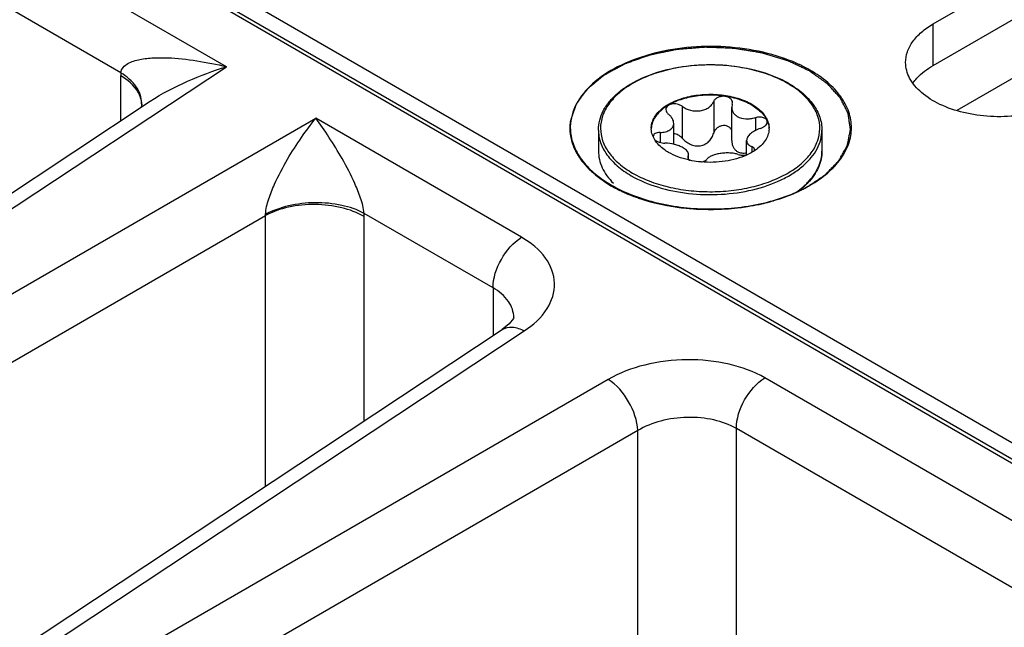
# Model space of a CAD drawing. Header units: inches. Extents: x 0 to 34, y 0 to 22.
# Tile 27 of 145: x 2.232 to 2.928, y 16.156 to 16.585. Entities that reach past the tile are written whole.
import ezdxf

# ---------------------------------------------------------------- set-up
doc = ezdxf.new("R2010")
doc.units = ezdxf.units.IN
doc.header["$LTSCALE"] = 1.87
doc.header["$MEASUREMENT"] = 0
doc.layers.get('0').update_dxf_attribs({"linetype": 'CONTINUOUS'})
doc.layers.add('02___PRT_ALL_AXES', color=7, linetype='CONTINUOUS')
doc.layers.add('COSMETIC', color=7, linetype='CONTINUOUS')

msp = doc.modelspace()

# ---------------------------------------------------------------- linework, layer by layer
at = {"color": 7, "linetype": 'CONTINUOUS'}
for p, q in [((3.55047, 15.92929), (1.74788, 16.97008)), ((1.8573, 16.89281), (3.35579, 16.0276)), ((1.86118, 16.89328), (3.35825, 16.02889)), ((2.37777, 16.55154), (1.96917, 16.78746)), ((2.30322, 16.54722), (1.94902, 16.75173)), ((1.94445, 16.26513), (2.37777, 16.55154)), ((2.95259, 16.55446), (2.89408, 16.52068)), ((2.30318, 16.51348), (2.30318, 16.54505)), ((1.9289, 16.26609), (2.32386, 16.52715)), ((2.31789, 16.52521), (2.31757, 16.52299)), ((2.31789, 16.52521), (2.3179, 16.52524)), ((2.3179, 16.52524), (2.3179, 16.52588)), ((2.69988, 16.52358), (2.69988, 16.5012)), ((2.72222, 16.52703), (2.72222, 16.50465)), ((2.73533, 16.525), (2.73496, 16.52276)), ((2.73533, 16.525), (2.73552, 16.52612)), ((2.73496, 16.49952), (2.73496, 16.52276)), ((1.97621, 16.2468), (2.44089, 16.5151)), ((2.58641, 16.43107), (2.44089, 16.5151)), ((2.69398, 16.49677), (2.69398, 16.51154)), ((2.75169, 16.51556), (2.75169, 16.50649)), ((2.68429, 16.50513), (2.68429, 16.49807)), ((2.68052, 16.49998), (2.67936, 16.5022)), ((2.74551, 16.48927), (2.74551, 16.49936)), ((2.70416, 16.48812), (2.70453, 16.4895)), ((2.70453, 16.48626), (2.70453, 16.4895)), ((2.74921, 16.49509), (2.74921, 16.49117)), ((2.75083, 16.4921), (2.75107, 16.49301)), ((2.70416, 16.48812), (2.70397, 16.48743)), ((2.70416, 16.48812), (2.70416, 16.48684)), ((2.70448, 16.48625), (2.7053, 16.48556)), ((2.56626, 16.39534), (2.47514, 16.44795)), ((1.99707, 16.21066), (2.40545, 16.44644)), ((2.40545, 16.25529), (2.40545, 16.44644)), ((2.47517, 16.30138), (2.47517, 16.44574)), ((2.56626, 16.39534), (2.56626, 16.36158)), ((2.58096, 16.37418), (2.58096, 16.3742)), ((2.19198, 16.1142), (2.57282, 16.36592)), ((2.20753, 16.11324), (2.58834, 16.36494)), ((2.64766, 16.33069), (2.23928, 16.0949)), ((3.11257, 16.12728), (2.7584, 16.33177)), ((2.66852, 16.29455), (2.26015, 16.05876)), ((2.66852, 15.78264), (2.66852, 16.29455)), ((2.73825, 15.84052), (2.73825, 16.29604)), ((3.09242, 16.09155), (2.73825, 16.29604))]:
    msp.add_line(p, q, dxfattribs=at)
msp.add_lwpolyline([(2.58096, 16.3742), (2.58073, 16.37365), (2.57777, 16.36984), (2.57282, 16.36592)], dxfattribs=at)
for centre, radius, start, end in [((2.37649, 16.54506), 0.0733, 178.30679, 180.00727), ((2.73828, 16.47686), 0.07254, 59.52563, 59.99895), ((2.73787, 16.47494), 0.07485, 59.99898, 60.46389), ((2.65408, 16.50847), 0.03321, 178.47187, 185.98201), ((2.69201, 16.50804), 0.0139, 180.00434, 182.46404), ((2.74749, 16.50804), 0.01389, 357.5183, 0.00342), ((2.68145, 16.5022), 0.00201, 178.53931, 179.99593), ((2.74308, 16.50294), 0.01391, 280.09163, 280.92187), ((2.72644, 16.53108), 0.04606, 294.53076, 294.7925), ((2.73167, 16.52162), 0.03523, 303.02585, 304.06673), ((2.7185, 16.5473), 0.0632, 257.17636, 257.93979), ((2.75269, 16.50469), 0.05015, 312.05452, 315.8228), ((2.37753, 16.44788), 0.02796, 357.06154, 358.79208), ((2.39812, 16.44573), 0.07706, 0.00722, 1.6488)]:
    msp.add_arc(centre, radius, start, end, dxfattribs=at)
for points, knots in [([(2.781, 16.55388), (2.77337, 16.55728), (2.75677, 16.5626), (2.73047, 16.56626), (2.70343, 16.56575), (2.6776, 16.56109), (2.65482, 16.55261), (2.63666, 16.54083), (2.62435, 16.52628), (2.62102, 16.51475), (2.62088, 16.50936)], [0, 0, 0, 0, 0.134485, 0.278675, 0.42568, 0.568091, 0.699246, 0.814538, 0.913123, 1, 1, 1, 1]), ([(2.30322, 16.54722), (2.30333, 16.54862), (2.30456, 16.55137), (2.3081, 16.55395), (2.31221, 16.55566), (2.31829, 16.55716), (2.32637, 16.55798), (2.33984, 16.55795), (2.35712, 16.55604), (2.37087, 16.55324), (2.37777, 16.55154)], [0, 0, 0, 0, 0.053008, 0.106382, 0.162502, 0.22098, 0.342825, 0.469213, 0.730552, 1, 1, 1, 1]), ([(2.32386, 16.52715), (2.33222, 16.53267), (2.34992, 16.54172), (2.36847, 16.54864), (2.37777, 16.55154)], [0, 0, 0, 0, 0.506788, 1, 1, 1, 1]), ([(2.64076, 16.50683), (2.64076, 16.50914), (2.64137, 16.51386), (2.64403, 16.52065), (2.64834, 16.52705), (2.65414, 16.53295), (2.66131, 16.53824), (2.6728, 16.54457), (2.68963, 16.55027), (2.7116, 16.55345), (2.73423, 16.55293), (2.75569, 16.54874), (2.7689, 16.54338), (2.77476, 16.54006)], [0, 0, 0, 0, 0.044101, 0.089755, 0.138275, 0.190572, 0.247105, 0.307917, 0.440731, 0.584005, 0.730204, 0.871228, 1, 1, 1, 1]), ([(2.77455, 16.53968), (2.7708, 16.54185), (2.7626, 16.54567), (2.74925, 16.54973), (2.73478, 16.55223), (2.71976, 16.55308), (2.70473, 16.55223), (2.69026, 16.54974), (2.67689, 16.54567), (2.66512, 16.54019), (2.65536, 16.53347), (2.64799, 16.52572), (2.64332, 16.51713), (2.64171, 16.50803), (2.64333, 16.49893), (2.648, 16.49035), (2.65537, 16.4826), (2.66154, 16.47836), (2.66494, 16.47639)], [0, 0, 0, 0, 0.066555, 0.138371, 0.213978, 0.291569, 0.369176, 0.444823, 0.51669, 0.583295, 0.643689, 0.697716, 0.746311, 0.791692, 0.837068, 0.885647, 0.939646, 1, 1, 1, 1]), ([(2.79051, 16.54905), (2.78976, 16.54948), (2.78665, 16.55122), (2.78345, 16.55278), (2.781, 16.55388)], [0, 0, 0, 0, 0.244126, 1, 1, 1, 1]), ([(2.31715, 16.52949), (2.3167, 16.53099), (2.31378, 16.53751), (2.30795, 16.5423), (2.30318, 16.54505)], [0, 0, 0, 0, 0.221814, 1, 1, 1, 1]), ([(2.3179, 16.52588), (2.31787, 16.52992), (2.31449, 16.53884), (2.30737, 16.54466), (2.30322, 16.54722)], [0, 0, 0, 0, 0.452177, 1, 1, 1, 1]), ([(2.7905, 16.4679), (2.79486, 16.47042), (2.80278, 16.47586), (2.81223, 16.4858), (2.81822, 16.4968), (2.82029, 16.50847), (2.81822, 16.52014), (2.81224, 16.53114), (2.80278, 16.54108), (2.79487, 16.54653), (2.79051, 16.54905)], [0, 0, 0, 0, 0.144902, 0.274532, 0.391127, 0.500014, 0.608905, 0.725473, 0.855134, 1, 1, 1, 1]), ([(2.66494, 16.47639), (2.66868, 16.47424), (2.67685, 16.47043), (2.69016, 16.46637), (2.70457, 16.46386), (2.71955, 16.463), (2.73454, 16.46382), (2.74897, 16.46629), (2.76233, 16.47031), (2.77411, 16.47574), (2.78389, 16.48241), (2.79132, 16.49012), (2.79606, 16.49865), (2.79778, 16.50771), (2.79628, 16.5168), (2.79175, 16.52538), (2.78451, 16.53314), (2.77843, 16.53741), (2.77507, 16.53938)], [0, 0, 0, 0, 0.066549, 0.138348, 0.213935, 0.291519, 0.369143, 0.444841, 0.516801, 0.583541, 0.644104, 0.698309, 0.747051, 0.792496, 0.837812, 0.886209, 0.939945, 1, 1, 1, 1]), ([(2.77529, 16.53976), (2.77878, 16.53774), (2.78513, 16.53336), (2.79275, 16.52535), (2.79685, 16.51774), (2.79846, 16.51151), (2.79873, 16.50838), (2.79873, 16.50683)], [0, 0, 0, 0, 0.28628, 0.544217, 0.778542, 0.890158, 1, 1, 1, 1]), ([(2.67811, 16.50804), (2.67811, 16.50922), (2.67843, 16.51165), (2.67982, 16.51516), (2.68208, 16.51849), (2.68634, 16.52276), (2.69359, 16.52718), (2.70402, 16.53066), (2.71572, 16.5323), (2.72775, 16.53197), (2.73912, 16.5297), (2.7461, 16.52682), (2.74918, 16.52504)], [0, 0, 0, 0, 0.042862, 0.087493, 0.135329, 0.187294, 0.30456, 0.43823, 0.582575, 0.729729, 0.871319, 1, 1, 1, 1]), ([(2.74918, 16.52443), (2.74614, 16.52619), (2.73924, 16.52905), (2.72801, 16.53133), (2.7161, 16.53172), (2.70449, 16.53016), (2.69409, 16.52679), (2.6868, 16.5225), (2.68246, 16.51832), (2.6801, 16.51506), (2.67859, 16.51162), (2.67817, 16.50921), (2.67812, 16.50804)], [0, 0, 0, 0, 0.128163, 0.269121, 0.415736, 0.559844, 0.693722, 0.811637, 0.86401, 0.912225, 0.957112, 1, 1, 1, 1]), ([(2.73552, 16.52612), (2.73552, 16.52669), (2.73519, 16.5279), (2.73387, 16.52933), (2.73196, 16.5303), (2.72968, 16.53074), (2.72729, 16.53061), (2.72507, 16.52991), (2.72327, 16.52873), (2.72246, 16.52761), (2.72222, 16.52703)], [0, 0, 0, 0, 0.10112, 0.212092, 0.338575, 0.477847, 0.62183, 0.760946, 0.887713, 1, 1, 1, 1]), ([(2.69988, 16.52358), (2.69887, 16.52432), (2.69643, 16.52532), (2.69321, 16.52539), (2.69089, 16.52468), (2.68953, 16.52383), (2.68863, 16.52268), (2.68842, 16.52177), (2.68842, 16.52134)], [0, 0, 0, 0, 0.275206, 0.558246, 0.687648, 0.802874, 0.904766, 1, 1, 1, 1]), ([(2.69988, 16.52358), (2.70164, 16.52227), (2.70585, 16.5204), (2.71158, 16.52008), (2.71591, 16.52121), (2.7187, 16.52267), (2.72088, 16.52461), (2.72188, 16.52621), (2.72222, 16.52703)], [0, 0, 0, 0, 0.25814, 0.528489, 0.659041, 0.781895, 0.89544, 1, 1, 1, 1]), ([(2.74918, 16.52504), (2.75057, 16.52423), (2.75315, 16.52253), (2.75647, 16.51955), (2.75901, 16.5163), (2.76017, 16.51392), (2.76058, 16.51273)], [0, 0, 0, 0, 0.281445, 0.540726, 0.779019, 1, 1, 1, 1]), ([(2.74918, 16.52443), (2.75052, 16.52366), (2.75302, 16.52202), (2.75715, 16.51838), (2.75948, 16.51501), (2.76039, 16.51265)], [0, 0, 0, 0, 0.280914, 0.540607, 1, 1, 1, 1]), ([(2.68842, 16.52134), (2.68842, 16.52074), (2.68883, 16.51944), (2.68973, 16.51847), (2.69027, 16.51803)], [0, 0, 0, 0, 0.461213, 1, 1, 1, 1]), ([(2.69398, 16.51154), (2.69398, 16.5127), (2.69337, 16.51454), (2.69186, 16.5166), (2.69084, 16.51757), (2.69027, 16.51803)], [0, 0, 0, 0, 0.454627, 0.715995, 1, 1, 1, 1]), ([(2.73496, 16.52276), (2.73496, 16.52214), (2.73514, 16.52089), (2.73593, 16.51914), (2.73722, 16.51759), (2.73833, 16.51679), (2.73894, 16.51644)], [0, 0, 0, 0, 0.237077, 0.477975, 0.73038, 1, 1, 1, 1]), ([(2.73894, 16.51644), (2.74072, 16.51541), (2.74397, 16.51465), (2.74831, 16.5148), (2.75057, 16.51525), (2.75169, 16.51556)], [0, 0, 0, 0, 0.472231, 0.733478, 1, 1, 1, 1]), ([(2.40548, 16.44729), (2.40554, 16.451), (2.4075, 16.45828), (2.41273, 16.47134), (2.42052, 16.48591), (2.43043, 16.50137), (2.43739, 16.51074), (2.44089, 16.5151)], [0, 0, 0, 0, 0.144197, 0.287101, 0.547266, 0.783161, 1, 1, 1, 1]), ([(2.47514, 16.44795), (2.47486, 16.45166), (2.47279, 16.45885), (2.46757, 16.4718), (2.46007, 16.48621), (2.45068, 16.50151), (2.44415, 16.5108), (2.44088, 16.51511)], [0, 0, 0, 0, 0.146889, 0.291394, 0.552186, 0.786474, 1, 1, 1, 1]), ([(2.68429, 16.50513), (2.68559, 16.50517), (2.68749, 16.50539), (2.68981, 16.50613), (2.69126, 16.50687), (2.69245, 16.5078), (2.69333, 16.50892), (2.69387, 16.51018), (2.69398, 16.51109), (2.69398, 16.51154)], [0, 0, 0, 0, 0.303889, 0.440907, 0.566879, 0.682628, 0.790649, 0.894905, 1, 1, 1, 1]), ([(2.73501, 16.50659), (2.73475, 16.50717), (2.73401, 16.50826), (2.73236, 16.50944), (2.73034, 16.51003), (2.72817, 16.50998), (2.72609, 16.50931), (2.72431, 16.50812), (2.72297, 16.50653), (2.7224, 16.50529), (2.72222, 16.50465)], [0, 0, 0, 0, 0.115299, 0.235533, 0.362212, 0.493441, 0.625276, 0.754297, 0.879052, 1, 1, 1, 1]), ([(2.76005, 16.51257), (2.76005, 16.51288), (2.75993, 16.51352), (2.75938, 16.51437), (2.75852, 16.51506), (2.75698, 16.51578), (2.75461, 16.51611), (2.75266, 16.51583), (2.75169, 16.51556)], [0, 0, 0, 0, 0.092465, 0.189263, 0.296801, 0.417872, 0.695787, 1, 1, 1, 1]), ([(2.7552, 16.50799), (2.75587, 16.5082), (2.75712, 16.50872), (2.75868, 16.50981), (2.75975, 16.51109), (2.76005, 16.51211), (2.76005, 16.51257)], [0, 0, 0, 0, 0.299009, 0.569921, 0.802329, 1, 1, 1, 1]), ([(2.76039, 16.51265), (2.76053, 16.51228), (2.76104, 16.51079), (2.76131, 16.50921), (2.76137, 16.50804)], [0, 0, 0, 0, 0.255176, 1, 1, 1, 1]), ([(2.76058, 16.51273), (2.76071, 16.51235), (2.76117, 16.51082), (2.76138, 16.50922), (2.76138, 16.50804)], [0, 0, 0, 0, 0.254496, 1, 1, 1, 1]), ([(2.62105, 16.50501), (2.62142, 16.50149), (2.62338, 16.49427), (2.6295, 16.48431), (2.63854, 16.47526), (2.64593, 16.47024), (2.64997, 16.4679)], [0, 0, 0, 0, 0.217996, 0.452754, 0.712478, 1, 1, 1, 1]), ([(2.64076, 16.50683), (2.64076, 16.50534), (2.64102, 16.50231), (2.64259, 16.49625), (2.64663, 16.48881), (2.65414, 16.48092), (2.66043, 16.47659), (2.66389, 16.47459)], [0, 0, 0, 0, 0.108198, 0.218425, 0.451449, 0.71048, 1, 1, 1, 1]), ([(2.66389, 16.47459), (2.66974, 16.47121), (2.68297, 16.46575), (2.70454, 16.46143), (2.72736, 16.4608), (2.74955, 16.46391), (2.76656, 16.46959), (2.77817, 16.4759), (2.78538, 16.48117), (2.79119, 16.48701), (2.79549, 16.49332), (2.79813, 16.49997), (2.79873, 16.50458), (2.79873, 16.50683)], [0, 0, 0, 0, 0.128575, 0.270077, 0.417186, 0.561524, 0.695191, 0.756214, 0.81272, 0.864684, 0.912517, 0.957146, 1, 1, 1, 1]), ([(2.67936, 16.5022), (2.67918, 16.50262), (2.67853, 16.5043), (2.67818, 16.5061), (2.67812, 16.50744)], [0, 0, 0, 0, 0.256486, 1, 1, 1, 1]), ([(2.68429, 16.50513), (2.68364, 16.50512), (2.68244, 16.50498), (2.68087, 16.5044), (2.67975, 16.50349), (2.67945, 16.50264), (2.67944, 16.50225)], [0, 0, 0, 0, 0.31576, 0.586572, 0.808464, 1, 1, 1, 1]), ([(2.69988, 16.5012), (2.69912, 16.50204), (2.69731, 16.50348), (2.6951, 16.50422), (2.69398, 16.50434)], [0, 0, 0, 0, 0.501408, 1, 1, 1, 1]), ([(2.69988, 16.5012), (2.70067, 16.5003), (2.70245, 16.49863), (2.70557, 16.4967), (2.70906, 16.49555), (2.71273, 16.49547), (2.71614, 16.49662), (2.71895, 16.49875), (2.72102, 16.5015), (2.7219, 16.50358), (2.72222, 16.50465)], [0, 0, 0, 0, 0.127589, 0.256911, 0.386203, 0.513804, 0.638942, 0.761628, 0.881925, 1, 1, 1, 1]), ([(2.7552, 16.50799), (2.75386, 16.50756), (2.75139, 16.50652), (2.74869, 16.50471), (2.74706, 16.50304), (2.74597, 16.50152), (2.74551, 16.50019), (2.74551, 16.49936)], [0, 0, 0, 0, 0.30836, 0.58605, 0.708368, 0.817806, 1, 1, 1, 1]), ([(2.76137, 16.50744), (2.76131, 16.50606), (2.76075, 16.50322), (2.7587, 16.49922), (2.75553, 16.49552), (2.75287, 16.49342), (2.75141, 16.49243)], [0, 0, 0, 0, 0.222129, 0.457853, 0.715692, 1, 1, 1, 1]), ([(2.69031, 16.49104), (2.68925, 16.49165), (2.68551, 16.49404), (2.68221, 16.49724), (2.68052, 16.49998)], [0, 0, 0, 0, 0.274783, 1, 1, 1, 1]), ([(2.6806, 16.5), (2.68102, 16.49961), (2.68203, 16.49891), (2.68442, 16.4979), (2.68644, 16.49757), (2.6878, 16.49756)], [0, 0, 0, 0, 0.221394, 0.472262, 1, 1, 1, 1]), ([(2.70055, 16.49427), (2.69967, 16.49478), (2.69773, 16.49569), (2.69352, 16.49706), (2.69009, 16.49754), (2.6878, 16.49756)], [0, 0, 0, 0, 0.229654, 0.482043, 1, 1, 1, 1]), ([(2.73496, 16.49952), (2.73496, 16.49872), (2.73511, 16.49715), (2.73584, 16.49491), (2.7371, 16.49297), (2.73829, 16.492), (2.73894, 16.49162)], [0, 0, 0, 0, 0.25839, 0.510102, 0.756055, 1, 1, 1, 1]), ([(2.74551, 16.49936), (2.74551, 16.49892), (2.74567, 16.49802), (2.74646, 16.49681), (2.74767, 16.49581), (2.74867, 16.49531), (2.74921, 16.49509)], [0, 0, 0, 0, 0.220069, 0.448317, 0.704912, 1, 1, 1, 1]), ([(2.64076, 16.49202), (2.64076, 16.49003), (2.64123, 16.48596), (2.6433, 16.48003), (2.6467, 16.47434), (2.64967, 16.47089), (2.65133, 16.46924)], [0, 0, 0, 0, 0.23252, 0.472688, 0.72698, 1, 1, 1, 1]), ([(2.70447, 16.48568), (2.70191, 16.48626), (2.69703, 16.48769), (2.69241, 16.48982), (2.69031, 16.49104)], [0, 0, 0, 0, 0.519531, 1, 1, 1, 1]), ([(2.70453, 16.4895), (2.70453, 16.48991), (2.70431, 16.49081), (2.70348, 16.49205), (2.70219, 16.49323), (2.70114, 16.49393), (2.70055, 16.49427)], [0, 0, 0, 0, 0.19148, 0.414865, 0.683615, 1, 1, 1, 1]), ([(2.74556, 16.48918), (2.74324, 16.48812), (2.73826, 16.48632), (2.72757, 16.48403), (2.71911, 16.48378), (2.71348, 16.48427)], [0, 0, 0, 0, 0.233855, 0.482927, 1, 1, 1, 1]), ([(2.73961, 16.48954), (2.73872, 16.48986), (2.73674, 16.49034), (2.73358, 16.49066), (2.7302, 16.49063), (2.72682, 16.49027), (2.72366, 16.48963), (2.72092, 16.48873), (2.71875, 16.48761), (2.71764, 16.48662), (2.71727, 16.48609)], [0, 0, 0, 0, 0.121421, 0.258147, 0.404004, 0.550989, 0.690324, 0.814252, 0.917772, 1, 1, 1, 1]), ([(2.73894, 16.49162), (2.73988, 16.49108), (2.7421, 16.49042), (2.74436, 16.49059), (2.7455, 16.4908)], [0, 0, 0, 0, 0.482323, 1, 1, 1, 1]), ([(2.73961, 16.48954), (2.74049, 16.48924), (2.74248, 16.48893), (2.74447, 16.48906), (2.74551, 16.48925)], [0, 0, 0, 0, 0.466719, 1, 1, 1, 1]), ([(2.75087, 16.49208), (2.75048, 16.49182), (2.74883, 16.49079), (2.74709, 16.48989), (2.74575, 16.48927)], [0, 0, 0, 0, 0.242278, 1, 1, 1, 1]), ([(2.75107, 16.49301), (2.75107, 16.49321), (2.75098, 16.49365), (2.75059, 16.49423), (2.74998, 16.49473), (2.74949, 16.49498), (2.74921, 16.49509)], [0, 0, 0, 0, 0.21236, 0.439704, 0.6997, 1, 1, 1, 1]), ([(2.78866, 16.46974), (2.79024, 16.47137), (2.79308, 16.47475), (2.79631, 16.48032), (2.79828, 16.48611), (2.79873, 16.49008), (2.79873, 16.49202)], [0, 0, 0, 0, 0.27218, 0.526271, 0.766795, 1, 1, 1, 1]), ([(2.79873, 16.49202), (2.79873, 16.49005), (2.79829, 16.48605), (2.79565, 16.47808), (2.79186, 16.47275), (2.78887, 16.46958)], [0, 0, 0, 0, 0.236152, 0.478434, 1, 1, 1, 1]), ([(2.70397, 16.48743), (2.70397, 16.48722), (2.70408, 16.48679), (2.70432, 16.48643), (2.70448, 16.48625)], [0, 0, 0, 0, 0.465548, 1, 1, 1, 1]), ([(2.71348, 16.48427), (2.71279, 16.48433), (2.71004, 16.48462), (2.70731, 16.48506), (2.7053, 16.48549)], [0, 0, 0, 0, 0.253059, 1, 1, 1, 1]), ([(2.71352, 16.4843), (2.71432, 16.48443), (2.71569, 16.4848), (2.71694, 16.4856), (2.71727, 16.48609)], [0, 0, 0, 0, 0.580341, 1, 1, 1, 1]), ([(2.64997, 16.4679), (2.65995, 16.46214), (2.68314, 16.45374), (2.72024, 16.44971), (2.75733, 16.45374), (2.78053, 16.46214), (2.7905, 16.4679)], [0, 0, 0, 0, 0.237229, 0.499996, 0.762777, 1, 1, 1, 1]), ([(2.78887, 16.46958), (2.78833, 16.46901), (2.78605, 16.46672), (2.78355, 16.46464), (2.78157, 16.46319)], [0, 0, 0, 0, 0.241842, 1, 1, 1, 1]), ([(2.78052, 16.4629), (2.78104, 16.46326), (2.78303, 16.46468), (2.78493, 16.46623), (2.78628, 16.46745)], [0, 0, 0, 0, 0.25657, 1, 1, 1, 1]), ([(2.47517, 16.44574), (2.47025, 16.44858), (2.45884, 16.45277), (2.44053, 16.4549), (2.42212, 16.45312), (2.41052, 16.44917), (2.40545, 16.44644)], [0, 0, 0, 0, 0.236231, 0.49784, 0.760619, 1, 1, 1, 1]), ([(2.47514, 16.44795), (2.4702, 16.45062), (2.45875, 16.45443), (2.4405, 16.45612), (2.42214, 16.45405), (2.41056, 16.45002), (2.40548, 16.44729)], [0, 0, 0, 0, 0.234148, 0.495593, 0.759416, 1, 1, 1, 1]), ([(2.56626, 16.39534), (2.56626, 16.40233), (2.57097, 16.41621), (2.58041, 16.42737), (2.58641, 16.43107)], [0, 0, 0, 0, 0.497765, 1, 1, 1, 1]), ([(2.58834, 16.36494), (2.59461, 16.36908), (2.60529, 16.37846), (2.61204, 16.39874), (2.60412, 16.4186), (2.59291, 16.42732), (2.58641, 16.43107)], [0, 0, 0, 0, 0.27288, 0.500194, 0.727358, 1, 1, 1, 1]), ([(2.58096, 16.3742), (2.58096, 16.37826), (2.57768, 16.38723), (2.57044, 16.39293), (2.56626, 16.39534)], [0, 0, 0, 0, 0.45686, 1, 1, 1, 1]), ([(2.57282, 16.36592), (2.57483, 16.36723), (2.58054, 16.36833), (2.58572, 16.36634), (2.58834, 16.36494)], [0, 0, 0, 0, 0.446278, 1, 1, 1, 1]), ([(2.7584, 16.33177), (2.7506, 16.33627), (2.73244, 16.3428), (2.70331, 16.34571), (2.67402, 16.34217), (2.65566, 16.33531), (2.64766, 16.33069)], [0, 0, 0, 0, 0.235223, 0.495805, 0.758657, 1, 1, 1, 1]), ([(2.66852, 16.29455), (2.6683, 16.30167), (2.6632, 16.31557), (2.65371, 16.32693), (2.64766, 16.33069)], [0, 0, 0, 0, 0.499993, 1, 1, 1, 1]), ([(2.73825, 16.29604), (2.73825, 16.30303), (2.74296, 16.31691), (2.7524, 16.32806), (2.7584, 16.33177)], [0, 0, 0, 0, 0.497764, 1, 1, 1, 1]), ([(2.73825, 16.29604), (2.73334, 16.29887), (2.72189, 16.30294), (2.70353, 16.30459), (2.68507, 16.3021), (2.67354, 16.29756), (2.66852, 16.29455)], [0, 0, 0, 0, 0.234663, 0.494648, 0.757521, 1, 1, 1, 1])]:
    msp.add_open_spline(points, degree=3, knots=knots, dxfattribs=at)
at = {"color": 3, "linetype": 'CONTINUOUS'}
msp.add_open_spline([(2.86305, 16.54005), (2.8639, 16.54122), (2.86795, 16.54609), (2.87314, 16.54991), (2.87734, 16.55234)], degree=3, knots=[0, 0, 0, 0, 0.230308, 1, 1, 1, 1], dxfattribs=at)
at = {"color": 7, "linetype": 'CONTINUOUS'}
msp.add_open_spline([(2.31788, 16.52455), (2.31788, 16.52622), (2.31763, 16.52789), (2.31715, 16.52949)], degree=3, dxfattribs=at)
at = {"layer": '02___PRT_ALL_AXES', "color": 7, "linetype": 'CONTINUOUS'}
for p, q in [((2.87734, 16.58174), (3.28449, 16.81682)), ((2.87734, 16.55234), (2.87734, 16.58174)), ((2.64076, 16.50683), (2.64076, 16.49202)), ((2.79873, 16.50683), (2.79873, 16.49202))]:
    msp.add_line(p, q, dxfattribs=at)
at = {"layer": '02___PRT_ALL_AXES', "color": 3, "linetype": 'CONTINUOUS'}
msp.add_line((2.87734, 16.55234), (3.28449, 16.78742), dxfattribs=at)
at = {"layer": '02___PRT_ALL_AXES', "color": 7, "linetype": 'CONTINUOUS'}
for points, knots in [([(2.85789, 16.55461), (2.85789, 16.55714), (2.85882, 16.56242), (2.86282, 16.56977), (2.86914, 16.57641), (2.87443, 16.58005), (2.87734, 16.58174)], [0, 0, 0, 0, 0.21779, 0.450922, 0.710305, 1, 1, 1, 1]), ([(2.9713, 16.52749), (2.96638, 16.52465), (2.95525, 16.52005), (2.9371, 16.51642), (2.9179, 16.51589), (2.89923, 16.51851), (2.88258, 16.52408), (2.86924, 16.53221), (2.8602, 16.54249), (2.85789, 16.55078), (2.85789, 16.55461)], [0, 0, 0, 0, 0.128827, 0.270562, 0.417879, 0.562378, 0.696193, 0.813587, 0.913061, 1, 1, 1, 1])]:
    msp.add_open_spline(points, degree=3, knots=knots, dxfattribs=at)
at = {"layer": 'COSMETIC', "color": 7, "linetype": 'CONTINUOUS'}
for p, q in [((2.64671, 16.46927), (2.64959, 16.46753)), ((2.64959, 16.46753), (2.65259, 16.46587)), ((2.67286, 16.45755), (2.67656, 16.45647)), ((2.67656, 16.45647), (2.68034, 16.45547)), ((2.68034, 16.45547), (2.6881, 16.45375)), ((2.76456, 16.45693), (2.76479, 16.457))]:
    msp.add_line(p, q, dxfattribs=at)
for points, knots in [([(2.7899, 16.54855), (2.78812, 16.54938), (2.78545, 16.55064), (2.78189, 16.55232), (2.77966, 16.55337), (2.77788, 16.5542), (2.77677, 16.55473), (2.77588, 16.55515), (2.77532, 16.55541), (2.77488, 16.55562), (2.77459, 16.55575), (2.77438, 16.55586), (2.77412, 16.55593), (2.77367, 16.55607), (2.77302, 16.55627), (2.77224, 16.5565), (2.77146, 16.55673), (2.77043, 16.55705), (2.76913, 16.55743), (2.76706, 16.55806), (2.76447, 16.55884), (2.76187, 16.55962), (2.76006, 16.56016), (2.75902, 16.56047), (2.75825, 16.56071), (2.75747, 16.56094), (2.75689, 16.56112), (2.7565, 16.56123), (2.75631, 16.5613), (2.75609, 16.56133), (2.75581, 16.56137), (2.75546, 16.56143), (2.75462, 16.56157), (2.75335, 16.56177), (2.75167, 16.56205), (2.74998, 16.56232), (2.74773, 16.56269), (2.74548, 16.56305), (2.74323, 16.56342), (2.74154, 16.56369), (2.73985, 16.56396), (2.73845, 16.56419), (2.73732, 16.56437), (2.73662, 16.5645), (2.73603, 16.56451), (2.73545, 16.56454), (2.73472, 16.56456), (2.73385, 16.5646), (2.73268, 16.56464), (2.73123, 16.5647), (2.72948, 16.56477), (2.72715, 16.56486), (2.72481, 16.56495), (2.72248, 16.56504), (2.72073, 16.56511), (2.71928, 16.56517), (2.71811, 16.56522), (2.71738, 16.56524), (2.71687, 16.56527), (2.71658, 16.56528), (2.71629, 16.56529), (2.71593, 16.56526), (2.71535, 16.56521), (2.71463, 16.56516), (2.71347, 16.56506), (2.71202, 16.56495), (2.70971, 16.56476), (2.70681, 16.56453), (2.70392, 16.5643), (2.7016, 16.56411), (2.70016, 16.564), (2.699, 16.5639), (2.69813, 16.56383), (2.69741, 16.56378), (2.69683, 16.56373), (2.69647, 16.5637), (2.69621, 16.56368), (2.69607, 16.56367), (2.69593, 16.56364), (2.69576, 16.5636), (2.69535, 16.56352), (2.69445, 16.56333), (2.69308, 16.56305), (2.69143, 16.56271), (2.68923, 16.56225), (2.68648, 16.56168), (2.68373, 16.56112), (2.68153, 16.56066), (2.68015, 16.56038), (2.67905, 16.56015), (2.67823, 16.55998), (2.67761, 16.55985), (2.67719, 16.55977), (2.67702, 16.55973), (2.67688, 16.5597), (2.67676, 16.55966), (2.67654, 16.55958), (2.67623, 16.55947), (2.67573, 16.5593), (2.67511, 16.55907), (2.67436, 16.55881), (2.67337, 16.55846), (2.67212, 16.55802), (2.67013, 16.55731), (2.66764, 16.55643), (2.66515, 16.55555), (2.66315, 16.55484), (2.66191, 16.5544), (2.66091, 16.55405), (2.66029, 16.55383), (2.65979, 16.55365), (2.65947, 16.55355), (2.65927, 16.55343), (2.65905, 16.55331), (2.65868, 16.55311), (2.65815, 16.55282), (2.6573, 16.55236), (2.65581, 16.55155), (2.65369, 16.55039), (2.65114, 16.549), (2.64901, 16.54785), (2.64752, 16.54704), (2.64667, 16.54657), (2.64603, 16.54623), (2.6455, 16.54594), (2.64513, 16.54574), (2.64492, 16.54562), (2.64476, 16.54553), (2.6446, 16.54544), (2.64444, 16.5453), (2.64414, 16.54506), (2.64373, 16.54471), (2.64323, 16.5443), (2.64256, 16.54375), (2.64172, 16.54306), (2.64072, 16.54223), (2.63972, 16.5414), (2.63872, 16.54057), (2.63771, 16.53974), (2.63671, 16.5389), (2.63571, 16.53807), (2.63487, 16.53738), (2.6342, 16.53683), (2.63378, 16.53648), (2.63345, 16.53621), (2.63324, 16.53603), (2.63307, 16.5359), (2.63295, 16.53579), (2.63287, 16.53567), (2.63275, 16.53552), (2.63261, 16.53532), (2.63238, 16.53501), (2.6321, 16.53463), (2.63175, 16.53416), (2.63129, 16.53354), (2.63072, 16.53276), (2.63003, 16.53183), (2.62935, 16.5309), (2.62866, 16.52997), (2.62797, 16.52904), (2.62728, 16.52811), (2.62671, 16.52733), (2.62625, 16.52671), (2.62591, 16.52625), (2.62556, 16.52578), (2.62531, 16.52543), (2.62513, 16.5252), (2.62505, 16.52508), (2.62497, 16.52499), (2.62494, 16.52491), (2.6249, 16.52478), (2.62484, 16.5246), (2.62472, 16.52426), (2.62458, 16.52385), (2.62435, 16.52319), (2.62406, 16.52236), (2.62361, 16.52104), (2.62303, 16.51938), (2.62235, 16.5174), (2.62166, 16.51542), (2.6212, 16.51409), (2.62097, 16.51343)], [0, 0, 0, 0, 0.03125, 0.046875, 0.0625, 0.070312, 0.078125, 0.082031, 0.085938, 0.087891, 0.089844, 0.09082, 0.091797, 0.09375, 0.097656, 0.101562, 0.105469, 0.109375, 0.117188, 0.125, 0.140625, 0.15625, 0.164062, 0.167969, 0.171875, 0.175781, 0.179688, 0.180664, 0.181641, 0.182617, 0.183594, 0.185547, 0.1875, 0.195312, 0.203125, 0.210938, 0.21875, 0.234375, 0.242188, 0.25, 0.257812, 0.265625, 0.269531, 0.273438, 0.275391, 0.277344, 0.28125, 0.285156, 0.289062, 0.296875, 0.304688, 0.3125, 0.328125, 0.335938, 0.34375, 0.351562, 0.355469, 0.359375, 0.361328, 0.362305, 0.363281, 0.365234, 0.367188, 0.371094, 0.375, 0.382812, 0.390625, 0.40625, 0.421875, 0.429688, 0.4375, 0.441406, 0.445312, 0.449219, 0.451172, 0.453125, 0.454102, 0.45459, 0.455078, 0.456055, 0.457031, 0.460938, 0.46875, 0.476562, 0.484375, 0.5, 0.515625, 0.523438, 0.53125, 0.535156, 0.539062, 0.542969, 0.543945, 0.544922, 0.54541, 0.545898, 0.546875, 0.548828, 0.550781, 0.554688, 0.558594, 0.5625, 0.570312, 0.578125, 0.59375, 0.609375, 0.617188, 0.625, 0.628906, 0.632812, 0.634766, 0.636719, 0.637695, 0.638672, 0.640625, 0.644531, 0.648438, 0.65625, 0.671875, 0.6875, 0.703125, 0.710938, 0.714844, 0.71875, 0.722656, 0.724609, 0.725586, 0.726562, 0.727539, 0.728516, 0.730469, 0.734375, 0.738281, 0.742188, 0.75, 0.757812, 0.765625, 0.773438, 0.78125, 0.789062, 0.796875, 0.804688, 0.808594, 0.8125, 0.814453, 0.816406, 0.817383, 0.818359, 0.819336, 0.820312, 0.822266, 0.824219, 0.828125, 0.832031, 0.835938, 0.84375, 0.851562, 0.859375, 0.867188, 0.875, 0.882812, 0.890625, 0.894531, 0.898438, 0.902344, 0.90625, 0.907227, 0.908203, 0.90918, 0.909668, 0.910156, 0.912109, 0.914062, 0.917969, 0.921875, 0.929688, 0.9375, 0.953125, 0.96875, 0.984375, 1, 1, 1, 1]), ([(2.78841, 16.46669), (2.78946, 16.4674), (2.79104, 16.46846), (2.79314, 16.46988), (2.79471, 16.47094), (2.79629, 16.472), (2.7976, 16.47288), (2.79865, 16.47359), (2.79931, 16.47403), (2.79983, 16.47439), (2.80023, 16.47465), (2.80055, 16.47487), (2.80079, 16.47503), (2.80091, 16.47512), (2.80102, 16.47518), (2.80109, 16.47526), (2.80119, 16.47536), (2.80137, 16.47554), (2.80162, 16.4758), (2.80192, 16.47611), (2.80232, 16.47653), (2.80282, 16.47704), (2.80363, 16.47787), (2.80463, 16.4789), (2.80584, 16.48014), (2.80704, 16.48138), (2.80805, 16.48242), (2.80885, 16.48325), (2.80935, 16.48376), (2.80976, 16.48418), (2.81006, 16.48449), (2.81031, 16.48474), (2.81048, 16.48492), (2.81058, 16.48503), (2.81067, 16.4851), (2.8107, 16.48519), (2.81077, 16.4853), (2.81088, 16.4855), (2.81104, 16.48578), (2.81123, 16.48612), (2.81148, 16.48657), (2.8118, 16.48714), (2.8123, 16.48804), (2.81293, 16.48917), (2.81369, 16.49052), (2.81445, 16.49187), (2.81508, 16.493), (2.81558, 16.4939), (2.8159, 16.49447), (2.81615, 16.49492), (2.81634, 16.49526), (2.81649, 16.49554), (2.81661, 16.49574), (2.81667, 16.49585), (2.81673, 16.49593), (2.81673, 16.49602), (2.81676, 16.49614), (2.8168, 16.49635), (2.81686, 16.49664), (2.81693, 16.49699), (2.81702, 16.49746), (2.81713, 16.49805), (2.81732, 16.499), (2.81755, 16.50017), (2.81783, 16.50159), (2.81811, 16.503), (2.81834, 16.50418), (2.81853, 16.50512), (2.81865, 16.50571), (2.81874, 16.50618), (2.81881, 16.50653), (2.81887, 16.50683), (2.81891, 16.50703), (2.81893, 16.50715), (2.81896, 16.50724), (2.81893, 16.50733), (2.81892, 16.50745), (2.81889, 16.50765), (2.81884, 16.50795), (2.81879, 16.5083), (2.81872, 16.50877), (2.81863, 16.50937), (2.81849, 16.51031), (2.81832, 16.51149), (2.81811, 16.51291), (2.8179, 16.51433), (2.81772, 16.51551), (2.81758, 16.51645), (2.81749, 16.51704), (2.81742, 16.51751), (2.81737, 16.51787), (2.81732, 16.51816), (2.8173, 16.51837), (2.81728, 16.51849), (2.81727, 16.51858), (2.81722, 16.51866), (2.81716, 16.51878), (2.81706, 16.51897), (2.81692, 16.51926), (2.81675, 16.5196), (2.81652, 16.52006), (2.81623, 16.52062), (2.81577, 16.52153), (2.81519, 16.52267), (2.8145, 16.52404), (2.81381, 16.5254), (2.81323, 16.52654), (2.81277, 16.52745), (2.81248, 16.52802), (2.81225, 16.52847), (2.81208, 16.52882), (2.81193, 16.5291), (2.81184, 16.5293), (2.81177, 16.52941), (2.81174, 16.5295), (2.81166, 16.52958), (2.81157, 16.52968), (2.8114, 16.52987), (2.81116, 16.53013), (2.81087, 16.53044), (2.81049, 16.53086), (2.81002, 16.53139), (2.80925, 16.53223), (2.8083, 16.53328), (2.80715, 16.53454), (2.80601, 16.5358), (2.80505, 16.53684), (2.80429, 16.53768), (2.80381, 16.53821), (2.80343, 16.53863), (2.80315, 16.53894), (2.80291, 16.53921), (2.80274, 16.53939), (2.80264, 16.53949), (2.80258, 16.53958), (2.80247, 16.53964), (2.80234, 16.53974), (2.80211, 16.5399), (2.80178, 16.54013), (2.80138, 16.54041), (2.80086, 16.54079), (2.8002, 16.54126), (2.79914, 16.542), (2.79782, 16.54294), (2.79624, 16.54406), (2.79465, 16.54518), (2.79254, 16.54668), (2.79095, 16.5478), (2.7899, 16.54855)], [0, 0, 0, 0, 0.03125, 0.046875, 0.0625, 0.078125, 0.09375, 0.101562, 0.109375, 0.113281, 0.117188, 0.121094, 0.123047, 0.124023, 0.125, 0.125977, 0.126953, 0.128906, 0.132812, 0.136719, 0.140625, 0.148438, 0.15625, 0.171875, 0.1875, 0.203125, 0.21875, 0.226562, 0.234375, 0.238281, 0.242188, 0.246094, 0.248047, 0.249023, 0.25, 0.250977, 0.251953, 0.253906, 0.257812, 0.261719, 0.265625, 0.273438, 0.28125, 0.296875, 0.3125, 0.328125, 0.34375, 0.351562, 0.359375, 0.363281, 0.367188, 0.371094, 0.373047, 0.374023, 0.375, 0.375977, 0.376953, 0.378906, 0.382812, 0.386719, 0.390625, 0.398438, 0.40625, 0.421875, 0.4375, 0.453125, 0.46875, 0.476562, 0.484375, 0.488281, 0.492188, 0.496094, 0.498047, 0.499023, 0.5, 0.500977, 0.501953, 0.503906, 0.507812, 0.511719, 0.515625, 0.523438, 0.53125, 0.546875, 0.5625, 0.578125, 0.59375, 0.601562, 0.609375, 0.613281, 0.617188, 0.621094, 0.623047, 0.624023, 0.625, 0.625977, 0.626953, 0.628906, 0.632812, 0.636719, 0.640625, 0.648438, 0.65625, 0.671875, 0.6875, 0.703125, 0.71875, 0.726562, 0.734375, 0.738281, 0.742188, 0.746094, 0.748047, 0.749023, 0.75, 0.750977, 0.751953, 0.753906, 0.757812, 0.761719, 0.765625, 0.773438, 0.78125, 0.796875, 0.8125, 0.828125, 0.84375, 0.851562, 0.859375, 0.863281, 0.867188, 0.871094, 0.873047, 0.874023, 0.875, 0.875977, 0.876953, 0.878906, 0.882812, 0.886719, 0.890625, 0.898438, 0.90625, 0.921875, 0.9375, 0.953125, 0.96875, 1, 1, 1, 1]), ([(2.62097, 16.51343), (2.62095, 16.51326), (2.6209, 16.51291), (2.62084, 16.51247), (2.62079, 16.51217), (2.62077, 16.51199), (2.62075, 16.51178), (2.62073, 16.51154), (2.62069, 16.51114), (2.62063, 16.51064), (2.6206, 16.51004), (2.62057, 16.50944), (2.62053, 16.50884), (2.62054, 16.50824), (2.62054, 16.50764), (2.62055, 16.50704), (2.62058, 16.50654), (2.62059, 16.50614), (2.62061, 16.50589), (2.62062, 16.50569), (2.62064, 16.50547), (2.62068, 16.50508), (2.62073, 16.50452), (2.62078, 16.50407), (2.6208, 16.50384)], [0, 0, 0, 0, 0.0625, 0.125, 0.15625, 0.171875, 0.1875, 0.21875, 0.25, 0.3125, 0.375, 0.4375, 0.5, 0.5625, 0.625, 0.6875, 0.75, 0.78125, 0.8125, 0.828125, 0.84375, 0.875, 0.9375, 1, 1, 1, 1]), ([(2.6208, 16.50384), (2.62097, 16.50308), (2.62122, 16.50192), (2.62157, 16.50039), (2.62178, 16.49943), (2.62195, 16.49866), (2.62206, 16.49818), (2.62213, 16.49784), (2.62218, 16.49765), (2.62227, 16.49746), (2.62236, 16.49721), (2.62253, 16.49682), (2.62273, 16.49634), (2.62306, 16.49556), (2.62346, 16.49459), (2.62387, 16.49362), (2.6242, 16.49284), (2.6244, 16.49236), (2.62456, 16.49197), (2.62467, 16.49173), (2.62474, 16.49153), (2.62485, 16.49134), (2.62506, 16.49101), (2.62536, 16.49054), (2.62571, 16.48998), (2.62607, 16.48942), (2.62654, 16.48867), (2.62702, 16.48791), (2.62749, 16.48716), (2.62784, 16.4866), (2.62814, 16.48613), (2.62835, 16.4858), (2.62847, 16.48561), (2.62855, 16.48547), (2.62867, 16.48534), (2.62882, 16.48516), (2.62909, 16.48485), (2.62948, 16.4844), (2.62994, 16.48386), (2.63056, 16.48315), (2.63133, 16.48225), (2.6321, 16.48136), (2.63271, 16.48064), (2.6331, 16.48019), (2.63336, 16.47988), (2.63352, 16.4797), (2.63372, 16.47954), (2.63395, 16.47932), (2.63432, 16.47899), (2.63479, 16.47857), (2.63554, 16.4779), (2.63648, 16.47706), (2.63742, 16.47622), (2.63817, 16.47554), (2.63864, 16.47512), (2.63901, 16.47479), (2.63925, 16.47458), (2.63943, 16.47441), (2.63965, 16.47425), (2.64005, 16.47397), (2.64061, 16.47357), (2.64152, 16.47293), (2.64265, 16.47214), (2.64445, 16.47086), (2.64581, 16.4699), (2.64671, 16.46927)], [0, 0, 0, 0, 0.0625, 0.09375, 0.125, 0.140625, 0.15625, 0.164062, 0.167969, 0.171875, 0.179688, 0.1875, 0.203125, 0.21875, 0.25, 0.28125, 0.296875, 0.3125, 0.320312, 0.328125, 0.332031, 0.335938, 0.34375, 0.359375, 0.375, 0.390625, 0.40625, 0.4375, 0.453125, 0.46875, 0.484375, 0.492188, 0.496094, 0.5, 0.503906, 0.507812, 0.515625, 0.53125, 0.546875, 0.5625, 0.59375, 0.625, 0.640625, 0.65625, 0.664062, 0.667969, 0.671875, 0.679688, 0.6875, 0.703125, 0.71875, 0.75, 0.78125, 0.796875, 0.8125, 0.820312, 0.828125, 0.832031, 0.835938, 0.84375, 0.859375, 0.875, 0.90625, 0.9375, 1, 1, 1, 1]), ([(2.65259, 16.46587), (2.65298, 16.46567), (2.65376, 16.46528), (2.65474, 16.46478), (2.65551, 16.46438), (2.65631, 16.464), (2.65732, 16.46353), (2.65833, 16.46306), (2.65914, 16.46268), (2.65998, 16.46233), (2.66081, 16.46197), (2.66165, 16.46161), (2.66227, 16.46134), (2.66292, 16.46109), (2.66378, 16.46075), (2.66464, 16.46042), (2.66549, 16.46008), (2.66637, 16.45976), (2.66748, 16.45937), (2.66858, 16.45897), (2.66946, 16.45866), (2.67083, 16.45822), (2.67196, 16.45785), (2.67286, 16.45755)], [0, 0, 0, 0, 0.0625, 0.125, 0.15625, 0.1875, 0.25, 0.3125, 0.34375, 0.375, 0.4375, 0.46875, 0.5, 0.53125, 0.5625, 0.625, 0.65625, 0.6875, 0.75, 0.8125, 0.84375, 0.875, 1, 1, 1, 1]), ([(2.76479, 16.457), (2.76528, 16.45715), (2.76627, 16.45746), (2.76751, 16.45785), (2.76838, 16.45811), (2.76888, 16.45827), (2.7694, 16.45846), (2.77005, 16.45868), (2.77083, 16.45895), (2.77161, 16.45922), (2.77239, 16.45949), (2.77316, 16.45977), (2.77416, 16.46016), (2.77517, 16.46055), (2.77618, 16.46094), (2.77694, 16.46122), (2.77766, 16.46154), (2.77864, 16.46196), (2.77961, 16.46238), (2.78046, 16.46274), (2.78095, 16.46295), (2.78164, 16.46329), (2.78247, 16.46368), (2.7834, 16.46412), (2.78399, 16.4644), (2.78445, 16.46462), (2.78493, 16.46486), (2.78577, 16.46531), (2.78697, 16.46594), (2.78793, 16.46644), (2.78841, 16.46669)], [0, 0, 0, 0, 0.0625, 0.125, 0.15625, 0.171875, 0.1875, 0.21875, 0.25, 0.28125, 0.3125, 0.34375, 0.375, 0.4375, 0.46875, 0.5, 0.53125, 0.5625, 0.625, 0.65625, 0.671875, 0.6875, 0.75, 0.78125, 0.8125, 0.828125, 0.84375, 0.875, 0.9375, 1, 1, 1, 1]), ([(2.6881, 16.45375), (2.68939, 16.45354), (2.69133, 16.45323), (2.69392, 16.45282), (2.69553, 16.45256), (2.69682, 16.45235), (2.69763, 16.45222), (2.6982, 16.45213), (2.69852, 16.45208), (2.69887, 16.45205), (2.69929, 16.45201), (2.70032, 16.45192), (2.70186, 16.45177), (2.70391, 16.45158), (2.70596, 16.45139), (2.7075, 16.45125), (2.70852, 16.45115), (2.70895, 16.45111), (2.70929, 16.45107), (2.70963, 16.45106), (2.71024, 16.45105), (2.7111, 16.45102), (2.71318, 16.45096), (2.7156, 16.45089), (2.71802, 16.45083), (2.71923, 16.45079), (2.71992, 16.45077), (2.72044, 16.45075), (2.72096, 16.45078), (2.72165, 16.4508), (2.72286, 16.45085), (2.72527, 16.45093), (2.72769, 16.45102), (2.72976, 16.4511), (2.73063, 16.45113), (2.73123, 16.45115), (2.73158, 16.45116), (2.73192, 16.4512), (2.73234, 16.45124), (2.73337, 16.45135), (2.7349, 16.4515), (2.73695, 16.45171), (2.73899, 16.45192), (2.74053, 16.45208), (2.74155, 16.45218), (2.74197, 16.45223), (2.74231, 16.45226), (2.74266, 16.45231), (2.74326, 16.45242), (2.74411, 16.45256), (2.74548, 16.4528), (2.74719, 16.45309), (2.74993, 16.45356), (2.75198, 16.45391), (2.75335, 16.45414)], [0, 0, 0, 0, 0.0625, 0.09375, 0.125, 0.140625, 0.15625, 0.164062, 0.167969, 0.171875, 0.179688, 0.1875, 0.21875, 0.25, 0.28125, 0.3125, 0.320312, 0.328125, 0.332031, 0.335938, 0.34375, 0.359375, 0.375, 0.4375, 0.46875, 0.484375, 0.492188, 0.5, 0.507812, 0.515625, 0.53125, 0.5625, 0.625, 0.640625, 0.65625, 0.664062, 0.667969, 0.671875, 0.679688, 0.6875, 0.71875, 0.75, 0.78125, 0.8125, 0.820312, 0.828125, 0.832031, 0.835938, 0.84375, 0.859375, 0.875, 0.90625, 0.9375, 1, 1, 1, 1]), ([(2.75335, 16.45414), (2.75355, 16.45419), (2.75396, 16.45427), (2.75442, 16.45437), (2.75472, 16.45443), (2.75487, 16.45447), (2.75503, 16.4545), (2.75528, 16.45456), (2.75558, 16.45463), (2.75606, 16.45474), (2.75667, 16.45487), (2.75763, 16.4551), (2.75931, 16.4555), (2.76097, 16.45594), (2.76237, 16.45631), (2.76334, 16.45658), (2.76407, 16.45679), (2.76456, 16.45693)], [0, 0, 0, 0, 0.0625, 0.125, 0.140625, 0.15625, 0.171875, 0.1875, 0.21875, 0.25, 0.3125, 0.375, 0.5, 0.75, 0.8125, 0.875, 1, 1, 1, 1])]:
    msp.add_open_spline(points, degree=3, knots=knots, dxfattribs=at)

doc.saveas('drawing.dxf')
